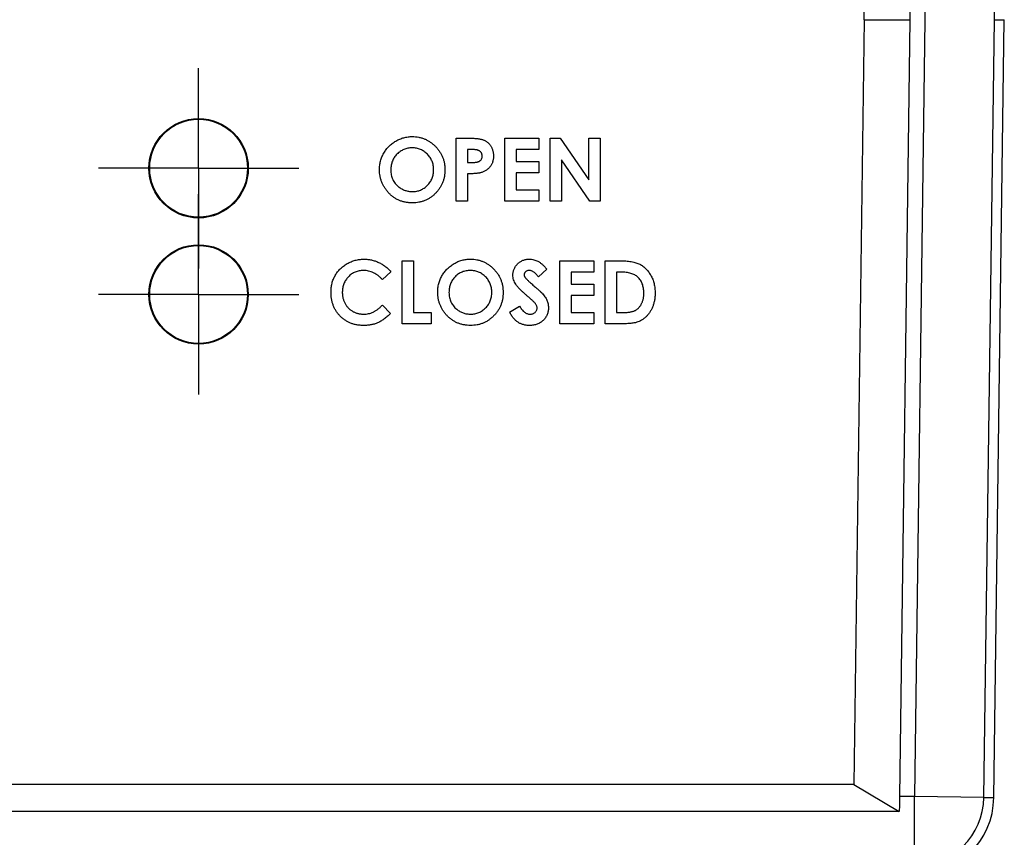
# Model space of a CAD drawing. Header units: inches. Extents: x 0.5 to 25.1, y 1 to 26.2.
# Tile 12 of 23: x 14.2 to 16.1, y 10.2 to 11.8. Entities that reach past the tile are written whole.
import ezdxf

# ---------------------------------------------------------------- set-up
doc = ezdxf.new("R2010")
doc.units = ezdxf.units.IN
doc.header["$MEASUREMENT"] = 0
doc.layers.add('SLD-0', color=179, linetype='Continuous')
doc.layers.add('SLD-0_0', color=7, linetype='Continuous')

# ---------------------------------------------------------------- blocks, each defined once
blk = doc.blocks.new('SW_CENTERMARKSYMBOL_0')
at = {"layer": 'SLD-0', "color": 7}
for p, q in [((0, 0.1), (0, 0.1984)), ((0, 0), (0, 0.1)), ((-0.1, 0), (-0.1984, 0)), ((0, 0), (-0.1, 0)), ((0, 0), (0.1, 0)), ((0, 0), (0, -0.1)), ((0.1, 0), (0.1984, 0)), ((0, -0.1), (0, -0.1984))]:
    blk.add_line(p, q, dxfattribs=at)
blk = doc.blocks.new('SW_CENTERMARKSYMBOL_1')
at = {"layer": 'SLD-0', "color": 7}
for p, q in [((0, 0.1), (0, 0.1985)), ((0, 0), (0, 0.1)), ((-0.1, 0), (-0.1985, 0)), ((0, 0), (-0.1, 0)), ((0, 0), (0.1, 0)), ((0, 0), (0, -0.1)), ((0.1, 0), (0.1985, 0)), ((0, -0.1), (0, -0.1985))]:
    blk.add_line(p, q, dxfattribs=at)

msp = doc.modelspace()

# ---------------------------------------------------------------- linework, layer by layer
at = {"layer": 'SLD-0_0', "color": 7, "linetype": 'Continuous', "lineweight": 25}
for p, q in [((15.9137, 13.3236), (15.9344, 11.7881)), ((15.9432, 13.3275), (15.964, 11.7881)), ((16.1018, 11.7881), (16.081, 13.3294)), ((15.8439, 11.7881), (15.8234, 13.3039)), ((15.8439, 11.7881), (15.8234, 10.2724)), ((15.8439, 11.7881), (15.9344, 11.7881)), ((15.9344, 11.7881), (15.9137, 10.2488)), ((15.964, 11.7881), (15.9432, 10.2488)), ((16.081, 10.2469), (16.1018, 11.7881)), ((16.1006, 10.2466), (16.1215, 11.7881)), ((16.1018, 11.7881), (16.1215, 11.7881)), ((15.035, 11.5533), (15.06, 11.5533)), ((15.035, 11.4283), (15.035, 11.5533)), ((15.1311, 11.5533), (15.1984, 11.5533)), ((15.1311, 11.4283), (15.1311, 11.5533)), ((15.1984, 11.5533), (15.1984, 11.5309)), ((15.2208, 11.5533), (15.2411, 11.5533)), ((15.2208, 11.4283), (15.2208, 11.5533)), ((15.2411, 11.5533), (15.2978, 11.4711)), ((15.2978, 11.5533), (15.3202, 11.5533)), ((15.2978, 11.4711), (15.2978, 11.5533)), ((15.3202, 11.5533), (15.3202, 11.4283)), ((15.0644, 11.5309), (15.0574, 11.5309)), ((15.0574, 11.5309), (15.0574, 11.5053)), ((15.1535, 11.5309), (15.1535, 11.5069)), ((15.1984, 11.5309), (15.1535, 11.5309)), ((15.0574, 11.5053), (15.0653, 11.5053)), ((15.1535, 11.5069), (15.1984, 11.5069)), ((15.1984, 11.5069), (15.1984, 11.4844)), ((15.2433, 11.5103), (15.2433, 11.4283)), ((15.2998, 11.4283), (15.2433, 11.5103)), ((15.0574, 11.4828), (15.0574, 11.4283)), ((15.1535, 11.4844), (15.1535, 11.4508)), ((15.1984, 11.4844), (15.1535, 11.4844)), ((15.1535, 11.4508), (15.1984, 11.4508)), ((15.1984, 11.4508), (15.1984, 11.4283)), ((15.0574, 11.4283), (15.035, 11.4283)), ((15.1984, 11.4283), (15.1311, 11.4283)), ((15.2433, 11.4283), (15.2208, 11.4283)), ((15.3202, 11.4283), (15.2998, 11.4283)), ((14.9276, 11.3104), (14.95, 11.3104)), ((14.9276, 11.1854), (14.9276, 11.3104)), ((14.95, 11.3104), (14.95, 11.2079)), ((15.2401, 11.3104), (15.3074, 11.3104)), ((15.2401, 11.1854), (15.2401, 11.3104)), ((15.3074, 11.3104), (15.3074, 11.288)), ((15.3298, 11.3104), (15.3581, 11.3104)), ((15.3298, 11.1854), (15.3298, 11.3104)), ((14.9051, 11.2888), (14.8887, 11.273)), ((15.2144, 11.2937), (15.1977, 11.2784)), ((15.2625, 11.288), (15.2625, 11.264)), ((15.3074, 11.288), (15.2625, 11.288)), ((15.3608, 11.288), (15.3523, 11.288)), ((15.3523, 11.288), (15.3523, 11.2079)), ((15.2625, 11.264), (15.3074, 11.264)), ((15.3074, 11.264), (15.3074, 11.2415)), ((15.2625, 11.2415), (15.2625, 11.2079)), ((15.3074, 11.2415), (15.2625, 11.2415)), ((14.8887, 11.2228), (14.9046, 11.2061)), ((14.95, 11.2079), (14.9853, 11.2079)), ((14.9853, 11.2079), (14.9853, 11.1854)), ((15.1407, 11.2088), (15.1605, 11.2207)), ((15.2625, 11.2079), (15.3074, 11.2079)), ((15.3074, 11.2079), (15.3074, 11.1854)), ((15.3523, 11.2079), (15.364, 11.2079)), ((14.9853, 11.1854), (14.9276, 11.1854)), ((15.3074, 11.1854), (15.2401, 11.1854)), ((15.3585, 11.1854), (15.3298, 11.1854)), ((15.8234, 10.2724), (10.1341, 10.2724)), ((15.8234, 10.2724), (15.9133, 10.2192)), ((15.9432, 10.2488), (15.9137, 10.2488)), ((16.081, 10.2469), (15.9432, 10.2488)), ((15.9432, 10.111), (15.9432, 10.2488)), ((15.9133, 10.2192), (10.0442, 10.2192))]:
    msp.add_line(p, q, dxfattribs=at)
for centre, radius in [((14.5241, 11.4938), 0.0985), ((14.5241, 11.4938), 0.097), ((14.5241, 11.2438), 0.0984), ((14.5241, 11.2438), 0.097)]:
    msp.add_circle(centre, radius, dxfattribs=at)
for radius, end in [(0.1378, 359.2267), (0.1575, 359.2482)]:
    msp.add_arc((15.9432, 10.2488), radius, 270, end, dxfattribs=at)
for points, knots in [([(14.8827, 11.4909), (14.8827, 11.4924), (14.8828, 11.4953), (14.8832, 11.4997), (14.8839, 11.5039), (14.8848, 11.5081), (14.886, 11.5122), (14.8876, 11.5162), (14.8893, 11.5201), (14.8913, 11.5239), (14.8936, 11.5275), (14.8961, 11.531), (14.8987, 11.5343), (14.9016, 11.5374), (14.9047, 11.5403), (14.908, 11.543), (14.9115, 11.5455), (14.9152, 11.5478), (14.919, 11.5498), (14.9229, 11.5516), (14.9269, 11.5532), (14.9309, 11.5544), (14.9351, 11.5554), (14.9393, 11.556), (14.9435, 11.5565), (14.9464, 11.5565), (14.9479, 11.5565)], [0, 0, 0, 0, 0.043114, 0.085683, 0.127594, 0.169059, 0.210432, 0.251811, 0.293444, 0.335381, 0.377477, 0.418688, 0.459873, 0.500873, 0.541873, 0.583212, 0.624763, 0.666988, 0.70937, 0.751103, 0.792568, 0.833545, 0.874827, 0.916018, 0.957859, 1, 1, 1, 1]), ([(14.9479, 11.5565), (14.95, 11.5565), (14.9543, 11.5564), (14.9606, 11.5554), (14.9667, 11.5539), (14.9726, 11.5518), (14.9782, 11.5491), (14.9835, 11.5458), (14.9887, 11.5418), (14.9935, 11.5374), (14.998, 11.5325), (15.0018, 11.5273), (15.0051, 11.5218), (15.0079, 11.516), (15.01, 11.51), (15.0114, 11.5037), (15.0124, 11.4972), (15.0125, 11.4927), (15.0125, 11.4905)], [0, 0, 0, 0, 0.063396, 0.125157, 0.185649, 0.245977, 0.306108, 0.367351, 0.429902, 0.49454, 0.559373, 0.62241, 0.684357, 0.745807, 0.80743, 0.869996, 0.933928, 1, 1, 1, 1]), ([(15.06, 11.5533), (15.0616, 11.5533), (15.0648, 11.5533), (15.0693, 11.5531), (15.0735, 11.5528), (15.0774, 11.5525), (15.0809, 11.5519), (15.084, 11.5513), (15.0868, 11.5506), (15.0893, 11.5497), (15.0915, 11.5486), (15.0936, 11.5475), (15.0955, 11.5462), (15.0974, 11.5448), (15.0991, 11.5432), (15.1007, 11.5415), (15.1022, 11.5397), (15.1035, 11.5377), (15.1047, 11.5355), (15.1058, 11.5333), (15.1067, 11.531), (15.1074, 11.5286), (15.108, 11.526), (15.1084, 11.5234), (15.1086, 11.5206), (15.1087, 11.5188), (15.1087, 11.5178)], [0, 0, 0, 0, 0.070781, 0.136552, 0.197012, 0.252923, 0.303687, 0.349719, 0.39124, 0.428479, 0.463057, 0.49715, 0.531002, 0.564226, 0.597701, 0.631421, 0.665597, 0.700451, 0.735881, 0.771092, 0.806975, 0.843534, 0.88094, 0.919294, 0.95918, 1, 1, 1, 1]), ([(14.9475, 11.5341), (14.946, 11.5341), (14.9432, 11.534), (14.9389, 11.5334), (14.9349, 11.5325), (14.931, 11.5311), (14.9273, 11.5293), (14.9238, 11.5272), (14.9204, 11.5247), (14.9173, 11.5219), (14.9145, 11.5187), (14.912, 11.5153), (14.9099, 11.5117), (14.9081, 11.5079), (14.9068, 11.5038), (14.9059, 11.4996), (14.9053, 11.4952), (14.9052, 11.4921), (14.9051, 11.4906)], [0, 0, 0, 0, 0.064609, 0.127512, 0.188521, 0.248708, 0.308598, 0.368812, 0.429888, 0.492802, 0.555743, 0.617485, 0.678969, 0.740198, 0.80236, 0.866245, 0.931707, 1, 1, 1, 1]), ([(14.9901, 11.4908), (14.99, 11.4922), (14.99, 11.4952), (14.9894, 11.4995), (14.9884, 11.5036), (14.987, 11.5076), (14.9853, 11.5113), (14.9832, 11.5149), (14.9806, 11.5183), (14.9777, 11.5215), (14.9746, 11.5245), (14.9712, 11.527), (14.9677, 11.5293), (14.964, 11.531), (14.9601, 11.5324), (14.9561, 11.5334), (14.9518, 11.534), (14.949, 11.5341), (14.9475, 11.5341)], [0, 0, 0, 0, 0.065939, 0.129791, 0.192175, 0.253617, 0.314719, 0.376282, 0.438973, 0.503175, 0.567329, 0.629651, 0.69065, 0.751238, 0.811754, 0.872788, 0.93554, 1, 1, 1, 1]), ([(15.0803, 11.5284), (15.08, 11.5286), (15.0791, 11.529), (15.0777, 11.5295), (15.076, 11.53), (15.0741, 11.5303), (15.072, 11.5306), (15.0697, 11.5308), (15.0672, 11.5309), (15.0654, 11.5309), (15.0644, 11.5309)], [0, 0, 0, 0, 0.0821012, 0.173825, 0.2789531, 0.3966391, 0.5273156, 0.6712981, 0.8287544, 1, 1, 1, 1]), ([(15.0653, 11.5053), (15.0668, 11.5053), (15.0694, 11.5053), (15.0731, 11.5055), (15.076, 11.5059), (15.0783, 11.5064), (15.0801, 11.5072), (15.0817, 11.5082), (15.083, 11.5094), (15.0842, 11.5107), (15.0851, 11.5123), (15.0858, 11.514), (15.0862, 11.5159), (15.0862, 11.5172), (15.0862, 11.5178)], [0, 0, 0, 0, 0.1551596, 0.285496, 0.3905028, 0.470975, 0.5384455, 0.6036553, 0.6665872, 0.7301989, 0.7949447, 0.8602284, 0.9281207, 1, 1, 1, 1]), ([(15.0862, 11.5178), (15.0862, 11.5184), (15.0862, 11.5196), (15.0859, 11.5212), (15.0854, 11.5227), (15.0848, 11.5241), (15.084, 11.5254), (15.0829, 11.5266), (15.0817, 11.5276), (15.0808, 11.5281), (15.0803, 11.5284)], [0, 0, 0, 0, 0.137788, 0.267341, 0.390444, 0.511778, 0.629509, 0.747829, 0.871885, 1, 1, 1, 1]), ([(15.1087, 11.5178), (15.1087, 11.5168), (15.1086, 11.5147), (15.1083, 11.5117), (15.1077, 11.5089), (15.107, 11.5061), (15.106, 11.5035), (15.1048, 11.501), (15.1034, 11.4987), (15.1017, 11.4965), (15.0999, 11.4945), (15.098, 11.4926), (15.0958, 11.4909), (15.0935, 11.4893), (15.0911, 11.4879), (15.0885, 11.4867), (15.0857, 11.4856), (15.0838, 11.485), (15.0829, 11.4847)], [0, 0, 0, 0, 0.068875, 0.135349, 0.199289, 0.26155, 0.322915, 0.382772, 0.442844, 0.502652, 0.562749, 0.62274, 0.682687, 0.743329, 0.805013, 0.868067, 0.933111, 1, 1, 1, 1]), ([(14.948, 11.4251), (14.9457, 11.4252), (14.9412, 11.4253), (14.9346, 11.4263), (14.9283, 11.4277), (14.9223, 11.4299), (14.9165, 11.4326), (14.9111, 11.436), (14.906, 11.44), (14.9012, 11.4445), (14.8969, 11.4495), (14.8931, 11.4547), (14.8899, 11.4602), (14.8873, 11.4659), (14.8852, 11.4718), (14.8837, 11.478), (14.8829, 11.4843), (14.8828, 11.4887), (14.8827, 11.4909)], [0, 0, 0, 0, 0.0667487, 0.131152, 0.1937322, 0.2553255, 0.3163882, 0.3780269, 0.4404057, 0.5045574, 0.5686583, 0.6309862, 0.6922881, 0.7526154, 0.8131995, 0.8740161, 0.9361584, 1, 1, 1, 1]), ([(14.9051, 11.4906), (14.9052, 11.4889), (14.9053, 11.4855), (14.906, 11.4806), (14.9072, 11.476), (14.9089, 11.4717), (14.9111, 11.4676), (14.9137, 11.4638), (14.9169, 11.4603), (14.9193, 11.4582), (14.9205, 11.4572)], [0, 0, 0, 0, 0.134807, 0.264199, 0.388462, 0.509942, 0.63041, 0.750671, 0.873455, 1, 1, 1, 1]), ([(14.948, 11.4476), (14.9494, 11.4476), (14.9522, 11.4477), (14.9564, 11.4483), (14.9604, 11.4492), (14.9642, 11.4506), (14.9679, 11.4524), (14.9714, 11.4545), (14.9747, 11.4571), (14.9778, 11.46), (14.9807, 11.4631), (14.9832, 11.4666), (14.9853, 11.4701), (14.9871, 11.4739), (14.9884, 11.4779), (14.9894, 11.482), (14.99, 11.4863), (14.99, 11.4893), (14.9901, 11.4908)], [0, 0, 0, 0, 0.064147, 0.126212, 0.186841, 0.246936, 0.307256, 0.368151, 0.430071, 0.493875, 0.557981, 0.62087, 0.682525, 0.744036, 0.805889, 0.868968, 0.933247, 1, 1, 1, 1]), ([(15.0125, 11.4905), (15.0125, 11.4882), (15.0123, 11.4838), (15.0115, 11.4773), (15.01, 11.4711), (15.0079, 11.4651), (15.0052, 11.4594), (15.002, 11.454), (14.9981, 11.4489), (14.9938, 11.444), (14.989, 11.4396), (14.9839, 11.4357), (14.9785, 11.4324), (14.9729, 11.4298), (14.9671, 11.4277), (14.9609, 11.4262), (14.9546, 11.4253), (14.9502, 11.4252), (14.948, 11.4251)], [0, 0, 0, 0, 0.065722, 0.129508, 0.191722, 0.253161, 0.314316, 0.375952, 0.43862, 0.502973, 0.567129, 0.629552, 0.690477, 0.751072, 0.811668, 0.872929, 0.935501, 1, 1, 1, 1]), ([(15.0829, 11.4847), (15.0822, 11.4846), (15.0808, 11.4842), (15.0785, 11.4839), (15.0759, 11.4835), (15.0729, 11.4833), (15.0695, 11.4831), (15.0658, 11.4829), (15.0617, 11.4828), (15.0589, 11.4828), (15.0574, 11.4828)], [0, 0, 0, 0, 0.077373, 0.167614, 0.272108, 0.390016, 0.521363, 0.667272, 0.82681, 1, 1, 1, 1]), ([(14.9205, 11.4572), (14.9215, 11.4564), (14.9235, 11.4549), (14.9267, 11.4529), (14.93, 11.4513), (14.9333, 11.4499), (14.9368, 11.4489), (14.9405, 11.4481), (14.9442, 11.4476), (14.9467, 11.4476), (14.948, 11.4476)], [0, 0, 0, 0, 0.127991, 0.253098, 0.376184, 0.498936, 0.621526, 0.745707, 0.871575, 1, 1, 1, 1]), ([(14.7866, 11.2481), (14.7866, 11.2497), (14.7866, 11.2527), (14.787, 11.2572), (14.7876, 11.2616), (14.7886, 11.2658), (14.7897, 11.2699), (14.7912, 11.2739), (14.7929, 11.2777), (14.7948, 11.2814), (14.7969, 11.285), (14.7994, 11.2883), (14.802, 11.2915), (14.8049, 11.2946), (14.8079, 11.2974), (14.8113, 11.3), (14.8148, 11.3025), (14.8185, 11.3048), (14.8224, 11.3069), (14.8264, 11.3087), (14.8304, 11.3102), (14.8346, 11.3115), (14.8388, 11.3124), (14.843, 11.3131), (14.8474, 11.3135), (14.8503, 11.3136), (14.8518, 11.3136)], [0, 0, 0, 0, 0.044663, 0.088512, 0.130926, 0.172904, 0.214, 0.254985, 0.295291, 0.335772, 0.376181, 0.416178, 0.45635, 0.496512, 0.537041, 0.578119, 0.619725, 0.662422, 0.705299, 0.74743, 0.789433, 0.831267, 0.872825, 0.91487, 0.957027, 1, 1, 1, 1]), ([(14.8518, 11.3136), (14.8531, 11.3136), (14.8556, 11.3136), (14.8593, 11.3133), (14.863, 11.3128), (14.8667, 11.312), (14.8703, 11.3112), (14.8739, 11.31), (14.8775, 11.3087), (14.881, 11.3072), (14.8844, 11.3055), (14.8877, 11.3036), (14.891, 11.3016), (14.894, 11.2993), (14.897, 11.297), (14.8999, 11.2944), (14.9026, 11.2917), (14.9043, 11.2897), (14.9051, 11.2888)], [0, 0, 0, 0, 0.062276, 0.123904, 0.185067, 0.24684, 0.308435, 0.370241, 0.432587, 0.495925, 0.559351, 0.621943, 0.684393, 0.746986, 0.809441, 0.872508, 0.935769, 1, 1, 1, 1]), ([(14.9981, 11.248), (14.9981, 11.2495), (14.9981, 11.2524), (14.9986, 11.2568), (14.9993, 11.261), (15.0002, 11.2652), (15.0014, 11.2693), (15.0029, 11.2733), (15.0047, 11.2772), (15.0067, 11.281), (15.009, 11.2846), (15.0114, 11.2881), (15.0141, 11.2914), (15.017, 11.2945), (15.0201, 11.2974), (15.0234, 11.3001), (15.0269, 11.3026), (15.0306, 11.3049), (15.0344, 11.3069), (15.0383, 11.3087), (15.0423, 11.3103), (15.0463, 11.3115), (15.0504, 11.3125), (15.0546, 11.3131), (15.0589, 11.3136), (15.0618, 11.3136), (15.0632, 11.3136)], [0, 0, 0, 0, 0.043114, 0.085683, 0.127594, 0.169059, 0.210432, 0.251811, 0.293444, 0.335381, 0.377477, 0.418688, 0.459873, 0.500873, 0.541873, 0.583212, 0.624763, 0.666988, 0.70937, 0.751103, 0.792568, 0.833545, 0.874827, 0.916018, 0.957859, 1, 1, 1, 1]), ([(15.0632, 11.3136), (15.0654, 11.3136), (15.0697, 11.3135), (15.076, 11.3125), (15.0821, 11.311), (15.0879, 11.3089), (15.0936, 11.3062), (15.0989, 11.3029), (15.1041, 11.2989), (15.1089, 11.2945), (15.1134, 11.2896), (15.1172, 11.2844), (15.1205, 11.2789), (15.1233, 11.2731), (15.1253, 11.2671), (15.1268, 11.2608), (15.1277, 11.2543), (15.1278, 11.2498), (15.1279, 11.2476)], [0, 0, 0, 0, 0.063396, 0.125157, 0.185649, 0.245977, 0.306108, 0.367351, 0.429902, 0.49454, 0.559373, 0.62241, 0.684357, 0.745807, 0.80743, 0.869996, 0.933928, 1, 1, 1, 1]), ([(15.1471, 11.2819), (15.1472, 11.283), (15.1472, 11.2851), (15.1477, 11.2882), (15.1484, 11.2912), (15.1494, 11.2941), (15.1508, 11.2968), (15.1524, 11.2995), (15.1543, 11.302), (15.1565, 11.3043), (15.159, 11.3065), (15.1615, 11.3084), (15.1643, 11.31), (15.1671, 11.3114), (15.1701, 11.3124), (15.1733, 11.3131), (15.1766, 11.3136), (15.1788, 11.3136), (15.1799, 11.3136)], [0, 0, 0, 0, 0.063173, 0.124457, 0.184841, 0.244567, 0.304319, 0.3652, 0.427421, 0.491262, 0.555499, 0.618605, 0.680495, 0.742473, 0.804991, 0.868252, 0.932887, 1, 1, 1, 1]), ([(15.1799, 11.3136), (15.1814, 11.3136), (15.1843, 11.3135), (15.1887, 11.3126), (15.1929, 11.3113), (15.1963, 11.3097), (15.199, 11.3082), (15.2011, 11.3068), (15.2032, 11.3051), (15.2054, 11.3033), (15.2076, 11.3012), (15.2099, 11.2989), (15.2122, 11.2964), (15.2137, 11.2946), (15.2144, 11.2937)], [0, 0, 0, 0, 0.10691, 0.212977, 0.319777, 0.428556, 0.485857, 0.546559, 0.611431, 0.679821, 0.753159, 0.830753, 0.913133, 1, 1, 1, 1]), ([(15.3581, 11.3104), (15.3603, 11.3104), (15.3646, 11.3104), (15.3707, 11.3101), (15.3765, 11.3095), (15.3818, 11.3088), (15.3866, 11.3079), (15.3911, 11.3067), (15.3951, 11.3054), (15.3987, 11.3037), (15.402, 11.3019), (15.4051, 11.2998), (15.408, 11.2974), (15.4109, 11.2948), (15.4135, 11.2919), (15.416, 11.2888), (15.4184, 11.2853), (15.4206, 11.2817), (15.4226, 11.2779), (15.4244, 11.2738), (15.4259, 11.2696), (15.4271, 11.2652), (15.428, 11.2607), (15.4287, 11.256), (15.4291, 11.2511), (15.4292, 11.2479), (15.4292, 11.2462)], [0, 0, 0, 0, 0.060148, 0.116267, 0.168654, 0.217399, 0.262434, 0.303933, 0.34226, 0.377441, 0.411406, 0.445398, 0.479766, 0.514584, 0.550214, 0.587001, 0.624663, 0.663615, 0.703456, 0.74345, 0.784013, 0.825133, 0.867265, 0.910306, 0.954424, 1, 1, 1, 1]), ([(14.8509, 11.2912), (14.8495, 11.2912), (14.8466, 11.2911), (14.8424, 11.2905), (14.8384, 11.2895), (14.8346, 11.2882), (14.8309, 11.2864), (14.8275, 11.2843), (14.8241, 11.2817), (14.8211, 11.2788), (14.8182, 11.2757), (14.8158, 11.2723), (14.8137, 11.2687), (14.812, 11.265), (14.8106, 11.261), (14.8097, 11.2569), (14.8091, 11.2526), (14.809, 11.2497), (14.809, 11.2482)], [0, 0, 0, 0, 0.064715, 0.127707, 0.188882, 0.249158, 0.309661, 0.370225, 0.432332, 0.495782, 0.559304, 0.621861, 0.683322, 0.744523, 0.806088, 0.868994, 0.933419, 1, 1, 1, 1]), ([(14.8887, 11.273), (14.8873, 11.2745), (14.8846, 11.2773), (14.8802, 11.281), (14.8756, 11.2841), (14.871, 11.2867), (14.8661, 11.2887), (14.8612, 11.2902), (14.8561, 11.2911), (14.8527, 11.2912), (14.8509, 11.2912)], [0, 0, 0, 0, 0.139406, 0.272304, 0.399525, 0.522811, 0.642663, 0.761023, 0.879801, 1, 1, 1, 1]), ([(15.0629, 11.2912), (15.0614, 11.2912), (15.0585, 11.2911), (15.0543, 11.2905), (15.0502, 11.2896), (15.0464, 11.2882), (15.0427, 11.2865), (15.0391, 11.2843), (15.0358, 11.2818), (15.0327, 11.279), (15.0299, 11.2758), (15.0274, 11.2724), (15.0253, 11.2688), (15.0235, 11.265), (15.0222, 11.2609), (15.0212, 11.2567), (15.0206, 11.2523), (15.0206, 11.2492), (15.0205, 11.2477)], [0, 0, 0, 0, 0.064609, 0.127512, 0.188521, 0.248708, 0.308598, 0.368812, 0.429888, 0.492802, 0.555743, 0.617485, 0.678969, 0.740198, 0.80236, 0.866245, 0.931707, 1, 1, 1, 1]), ([(15.1055, 11.2479), (15.1054, 11.2493), (15.1053, 11.2523), (15.1048, 11.2566), (15.1038, 11.2607), (15.1024, 11.2647), (15.1007, 11.2684), (15.0985, 11.272), (15.096, 11.2754), (15.0931, 11.2787), (15.09, 11.2816), (15.0866, 11.2841), (15.0831, 11.2864), (15.0793, 11.2881), (15.0755, 11.2895), (15.0714, 11.2905), (15.0672, 11.2911), (15.0643, 11.2912), (15.0629, 11.2912)], [0, 0, 0, 0, 0.065939, 0.129791, 0.192175, 0.253617, 0.314719, 0.376282, 0.438973, 0.503175, 0.567329, 0.629651, 0.69065, 0.751238, 0.811754, 0.872788, 0.93554, 1, 1, 1, 1]), ([(15.1797, 11.2912), (15.179, 11.2912), (15.1776, 11.2911), (15.1756, 11.2907), (15.1739, 11.2898), (15.1724, 11.2887), (15.1712, 11.2874), (15.1702, 11.2861), (15.1697, 11.2846), (15.1696, 11.2835), (15.1696, 11.283)], [0, 0, 0, 0, 0.148126, 0.285993, 0.416634, 0.54738, 0.671583, 0.784401, 0.893266, 1, 1, 1, 1]), ([(15.1696, 11.283), (15.1696, 11.2825), (15.1696, 11.2814), (15.1701, 11.2799), (15.1707, 11.2784), (15.1713, 11.2775), (15.1716, 11.277)], [0, 0, 0, 0, 0.241881, 0.487115, 0.737838, 1, 1, 1, 1]), ([(15.1977, 11.2784), (15.1969, 11.2794), (15.1956, 11.2813), (15.1933, 11.284), (15.1911, 11.2862), (15.1889, 11.288), (15.1866, 11.2894), (15.1843, 11.2904), (15.182, 11.2911), (15.1804, 11.2912), (15.1797, 11.2912)], [0, 0, 0, 0, 0.16242, 0.311824, 0.448433, 0.573381, 0.689077, 0.797573, 0.900293, 1, 1, 1, 1]), ([(15.395, 11.278), (15.394, 11.2788), (15.3921, 11.2805), (15.3888, 11.2825), (15.3851, 11.2842), (15.381, 11.2856), (15.3765, 11.2867), (15.3716, 11.2874), (15.3664, 11.2879), (15.3627, 11.288), (15.3608, 11.288)], [0, 0, 0, 0, 0.101663, 0.207636, 0.318745, 0.43668, 0.563507, 0.698681, 0.844447, 1, 1, 1, 1]), ([(15.1786, 11.2381), (15.177, 11.2394), (15.174, 11.242), (15.1697, 11.2458), (15.1658, 11.2494), (15.1624, 11.2527), (15.1593, 11.2558), (15.1568, 11.2587), (15.1547, 11.2613), (15.1524, 11.2644), (15.1503, 11.2682), (15.1485, 11.2728), (15.1473, 11.2774), (15.1472, 11.2804), (15.1471, 11.2819)], [0, 0, 0, 0, 0.112125, 0.215201, 0.309902, 0.395959, 0.473447, 0.54214, 0.602523, 0.654726, 0.747804, 0.835278, 0.918925, 1, 1, 1, 1]), ([(15.1716, 11.277), (15.1719, 11.2767), (15.1726, 11.2758), (15.1739, 11.2745), (15.1754, 11.2729), (15.1774, 11.271), (15.1797, 11.2689), (15.1824, 11.2665), (15.1854, 11.2638), (15.1875, 11.2619), (15.1886, 11.2609)], [0, 0, 0, 0, 0.059234, 0.136349, 0.233805, 0.349411, 0.483179, 0.635967, 0.809243, 1, 1, 1, 1]), ([(15.4067, 11.2466), (15.4067, 11.2482), (15.4067, 11.2514), (15.4061, 11.2561), (15.4052, 11.2604), (15.4039, 11.2645), (15.4022, 11.2684), (15.4002, 11.2719), (15.3978, 11.2751), (15.3959, 11.277), (15.395, 11.278)], [0, 0, 0, 0, 0.142277, 0.277429, 0.406477, 0.530595, 0.650143, 0.766851, 0.883502, 1, 1, 1, 1]), ([(14.8515, 11.1822), (14.8491, 11.1823), (14.8446, 11.1824), (14.8379, 11.1833), (14.8315, 11.1847), (14.8255, 11.1868), (14.8198, 11.1894), (14.8144, 11.1926), (14.8093, 11.1963), (14.8047, 11.2007), (14.8004, 11.2054), (14.7967, 11.2105), (14.7936, 11.216), (14.791, 11.2218), (14.789, 11.228), (14.7876, 11.2344), (14.7867, 11.2412), (14.7866, 11.2458), (14.7866, 11.2481)], [0, 0, 0, 0, 0.067376, 0.131837, 0.194461, 0.255346, 0.315588, 0.375627, 0.436138, 0.497779, 0.55947, 0.620278, 0.680788, 0.741492, 0.803215, 0.866493, 0.93191, 1, 1, 1, 1]), ([(14.809, 11.2482), (14.809, 11.2471), (14.809, 11.2451), (14.8093, 11.242), (14.8097, 11.2391), (14.8103, 11.2362), (14.8111, 11.2335), (14.812, 11.2308), (14.8131, 11.2282), (14.8143, 11.2257), (14.8157, 11.2233), (14.8173, 11.221), (14.819, 11.2189), (14.8208, 11.2169), (14.8228, 11.215), (14.8249, 11.2133), (14.8272, 11.2117), (14.8295, 11.2102), (14.832, 11.2089), (14.8346, 11.2078), (14.8372, 11.2068), (14.8399, 11.206), (14.8427, 11.2054), (14.8455, 11.205), (14.8484, 11.2047), (14.8504, 11.2047), (14.8514, 11.2047)], [0, 0, 0, 0, 0.045986, 0.090639, 0.134485, 0.177331, 0.219265, 0.260785, 0.302317, 0.343436, 0.384181, 0.424376, 0.464181, 0.504012, 0.543822, 0.583802, 0.624419, 0.665548, 0.706675, 0.747827, 0.788895, 0.830219, 0.871707, 0.913734, 0.956588, 1, 1, 1, 1]), ([(15.0634, 11.1822), (15.0611, 11.1823), (15.0566, 11.1824), (15.05, 11.1834), (15.0437, 11.1848), (15.0377, 11.187), (15.0319, 11.1897), (15.0265, 11.1931), (15.0214, 11.1971), (15.0166, 11.2016), (15.0123, 11.2066), (15.0085, 11.2118), (15.0053, 11.2173), (15.0027, 11.223), (15.0006, 11.2289), (14.9991, 11.2351), (14.9983, 11.2415), (14.9982, 11.2458), (14.9981, 11.248)], [0, 0, 0, 0, 0.0667487, 0.131152, 0.1937322, 0.2553255, 0.3163882, 0.3780269, 0.4404057, 0.5045574, 0.5686583, 0.6309862, 0.6922881, 0.7526154, 0.8131995, 0.8740161, 0.9361584, 1, 1, 1, 1]), ([(15.0205, 11.2477), (15.0206, 11.246), (15.0207, 11.2426), (15.0214, 11.2377), (15.0226, 11.2331), (15.0243, 11.2288), (15.0265, 11.2247), (15.0291, 11.2209), (15.0323, 11.2174), (15.0347, 11.2153), (15.0359, 11.2143)], [0, 0, 0, 0, 0.1348068, 0.2641991, 0.3884618, 0.5099421, 0.6304096, 0.750671, 0.8734547, 1, 1, 1, 1]), ([(15.0633, 11.2047), (15.0648, 11.2047), (15.0676, 11.2048), (15.0718, 11.2054), (15.0757, 11.2064), (15.0796, 11.2077), (15.0832, 11.2095), (15.0867, 11.2116), (15.0901, 11.2142), (15.0932, 11.2171), (15.0961, 11.2202), (15.0986, 11.2237), (15.1007, 11.2272), (15.1024, 11.231), (15.1038, 11.235), (15.1047, 11.2391), (15.1054, 11.2434), (15.1054, 11.2464), (15.1055, 11.2479)], [0, 0, 0, 0, 0.0641474, 0.1262121, 0.1868413, 0.2469359, 0.3072564, 0.3681505, 0.4300708, 0.4938754, 0.5579807, 0.6208695, 0.6825247, 0.7440357, 0.8058887, 0.8689681, 0.9332474, 1, 1, 1, 1]), ([(15.1279, 11.2476), (15.1278, 11.2453), (15.1277, 11.2409), (15.1268, 11.2344), (15.1253, 11.2282), (15.1233, 11.2222), (15.1206, 11.2165), (15.1174, 11.2111), (15.1135, 11.206), (15.1091, 11.2011), (15.1043, 11.1967), (15.0993, 11.1928), (15.0939, 11.1896), (15.0883, 11.1869), (15.0824, 11.1848), (15.0763, 11.1833), (15.0699, 11.1824), (15.0656, 11.1823), (15.0634, 11.1822)], [0, 0, 0, 0, 0.065722, 0.129508, 0.191722, 0.253161, 0.314316, 0.375952, 0.43862, 0.502973, 0.567129, 0.629552, 0.690477, 0.751072, 0.811668, 0.872929, 0.935501, 1, 1, 1, 1]), ([(15.1886, 11.2609), (15.1897, 11.26), (15.1917, 11.2583), (15.1945, 11.2558), (15.197, 11.2536), (15.1992, 11.2517), (15.201, 11.25), (15.2026, 11.2486), (15.2037, 11.2475), (15.2044, 11.2468), (15.2047, 11.2465)], [0, 0, 0, 0, 0.192953, 0.366184, 0.520457, 0.655012, 0.770624, 0.865677, 0.942675, 1, 1, 1, 1]), ([(15.2047, 11.2465), (15.2058, 11.2453), (15.2079, 11.243), (15.2107, 11.2394), (15.213, 11.236), (15.2147, 11.2325), (15.2161, 11.229), (15.217, 11.2254), (15.2175, 11.2217), (15.2176, 11.2191), (15.2176, 11.2178)], [0, 0, 0, 0, 0.150833, 0.289954, 0.417139, 0.535255, 0.648751, 0.762405, 0.879827, 1, 1, 1, 1]), ([(15.4292, 11.2462), (15.4291, 11.2438), (15.429, 11.2392), (15.4281, 11.2324), (15.4266, 11.2259), (15.4245, 11.2197), (15.4219, 11.2139), (15.4188, 11.2085), (15.4152, 11.2037), (15.4112, 11.1995), (15.4069, 11.1958), (15.4024, 11.1927), (15.3977, 11.1902), (15.3935, 11.1887), (15.3899, 11.1877), (15.3867, 11.1871), (15.3832, 11.1866), (15.3791, 11.1862), (15.3746, 11.1858), (15.3696, 11.1856), (15.3642, 11.1855), (15.3605, 11.1854), (15.3585, 11.1854)], [0, 0, 0, 0, 0.0657729, 0.1294779, 0.1914301, 0.2524457, 0.311787, 0.3688175, 0.4240915, 0.4784921, 0.5313937, 0.582004, 0.6312013, 0.679503, 0.7055614, 0.7352217, 0.7691325, 0.8068583, 0.8489298, 0.8951167, 0.9454698, 1, 1, 1, 1]), ([(15.364, 11.2079), (15.3654, 11.2079), (15.3681, 11.2079), (15.3719, 11.2081), (15.3755, 11.2083), (15.3788, 11.2088), (15.3818, 11.2093), (15.3845, 11.21), (15.3869, 11.2107), (15.389, 11.2116), (15.391, 11.2127), (15.3928, 11.2139), (15.3945, 11.2152), (15.3962, 11.2168), (15.3977, 11.2185), (15.3992, 11.2203), (15.4006, 11.2223), (15.4018, 11.2245), (15.403, 11.2268), (15.404, 11.2292), (15.4049, 11.2318), (15.4056, 11.2345), (15.4061, 11.2373), (15.4065, 11.2403), (15.4067, 11.2434), (15.4067, 11.2455), (15.4067, 11.2466)], [0, 0, 0, 0, 0.062615, 0.120429, 0.174199, 0.223725, 0.269028, 0.310765, 0.348115, 0.382378, 0.414753, 0.447195, 0.480045, 0.513739, 0.547963, 0.582918, 0.619315, 0.657124, 0.695687, 0.735514, 0.775823, 0.817652, 0.860743, 0.905387, 0.951998, 1, 1, 1, 1]), ([(15.1952, 11.2165), (15.1952, 11.2172), (15.1951, 11.2187), (15.1945, 11.2208), (15.1935, 11.223), (15.1924, 11.2247), (15.1912, 11.2262), (15.1901, 11.2275), (15.1887, 11.2289), (15.1872, 11.2305), (15.1854, 11.2322), (15.1833, 11.234), (15.1811, 11.236), (15.1795, 11.2374), (15.1786, 11.2381)], [0, 0, 0, 0, 0.076347, 0.155091, 0.238352, 0.328404, 0.379384, 0.439618, 0.509831, 0.588875, 0.677436, 0.775547, 0.882636, 1, 1, 1, 1]), ([(14.8514, 11.2047), (14.853, 11.2047), (14.8563, 11.2048), (14.8611, 11.2056), (14.8657, 11.2068), (14.8694, 11.2082), (14.8723, 11.2096), (14.8745, 11.211), (14.8767, 11.2124), (14.879, 11.2141), (14.8814, 11.216), (14.8838, 11.2181), (14.8862, 11.2204), (14.8879, 11.222), (14.8887, 11.2228)], [0, 0, 0, 0, 0.117048, 0.22997, 0.340704, 0.449355, 0.505557, 0.565303, 0.628205, 0.694729, 0.765019, 0.83958, 0.91775, 1, 1, 1, 1]), ([(14.9046, 11.2061), (14.9035, 11.205), (14.9013, 11.2029), (14.898, 11.1999), (14.8947, 11.1972), (14.8915, 11.1947), (14.8883, 11.1925), (14.8852, 11.1906), (14.8821, 11.1889), (14.879, 11.1874), (14.8759, 11.1862), (14.8727, 11.1851), (14.8695, 11.1842), (14.8661, 11.1835), (14.8626, 11.1829), (14.859, 11.1825), (14.8552, 11.1823), (14.8527, 11.1822), (14.8515, 11.1822)], [0, 0, 0, 0, 0.077783, 0.151816, 0.22254, 0.290278, 0.354641, 0.415798, 0.474709, 0.530426, 0.58558, 0.640906, 0.697901, 0.75542, 0.814521, 0.874462, 0.93667, 1, 1, 1, 1]), ([(15.0359, 11.2143), (15.0369, 11.2135), (15.0389, 11.212), (15.0421, 11.21), (15.0453, 11.2084), (15.0487, 11.207), (15.0522, 11.206), (15.0558, 11.2052), (15.0596, 11.2048), (15.0621, 11.2047), (15.0633, 11.2047)], [0, 0, 0, 0, 0.127991, 0.253098, 0.376184, 0.498936, 0.621526, 0.745707, 0.871575, 1, 1, 1, 1]), ([(15.1801, 11.1822), (15.179, 11.1822), (15.1769, 11.1823), (15.1738, 11.1826), (15.1708, 11.1831), (15.1679, 11.1838), (15.1651, 11.1847), (15.1624, 11.1858), (15.1598, 11.1871), (15.1573, 11.1886), (15.1549, 11.1904), (15.1526, 11.1923), (15.1504, 11.1945), (15.1483, 11.1969), (15.1463, 11.1996), (15.1443, 11.2024), (15.1424, 11.2055), (15.1413, 11.2077), (15.1407, 11.2088)], [0, 0, 0, 0, 0.063551, 0.125868, 0.18624, 0.244977, 0.303358, 0.36123, 0.418489, 0.475937, 0.534204, 0.594059, 0.655469, 0.718772, 0.784975, 0.853522, 0.925182, 1, 1, 1, 1]), ([(15.1605, 11.2207), (15.1612, 11.2194), (15.1626, 11.217), (15.1649, 11.2137), (15.1674, 11.2109), (15.1699, 11.2087), (15.1725, 11.2069), (15.1752, 11.2056), (15.1781, 11.2048), (15.18, 11.2047), (15.1809, 11.2047)], [0, 0, 0, 0, 0.160458, 0.307612, 0.442139, 0.566229, 0.681222, 0.789558, 0.895029, 1, 1, 1, 1]), ([(15.2176, 11.2178), (15.2176, 11.2165), (15.2176, 11.2141), (15.217, 11.2104), (15.2163, 11.207), (15.2151, 11.2037), (15.2136, 11.2006), (15.2118, 11.1976), (15.2097, 11.1948), (15.2073, 11.1923), (15.2046, 11.1899), (15.2017, 11.1878), (15.1986, 11.1861), (15.1952, 11.1847), (15.1917, 11.1836), (15.188, 11.1828), (15.1841, 11.1823), (15.1815, 11.1823), (15.1801, 11.1822)], [0, 0, 0, 0, 0.0652009, 0.1279265, 0.1890469, 0.2485437, 0.3076071, 0.3672477, 0.4269631, 0.4886171, 0.5503919, 0.6113307, 0.6725561, 0.7340242, 0.7973406, 0.8622496, 0.9296255, 1, 1, 1, 1]), ([(15.1809, 11.2047), (15.1819, 11.2047), (15.1838, 11.2048), (15.1865, 11.2055), (15.189, 11.2066), (15.1911, 11.2082), (15.1929, 11.21), (15.1942, 11.212), (15.1951, 11.2142), (15.1952, 11.2157), (15.1952, 11.2165)], [0, 0, 0, 0, 0.141986, 0.275473, 0.404346, 0.53543, 0.661427, 0.777867, 0.88828, 1, 1, 1, 1]), ([(16.081, 10.2469), (16.0832, 10.2469), (16.0878, 10.2468), (16.0944, 10.2467), (16.0996, 10.2466), (16.1003, 10.2466), (16.1006, 10.2466)], [0, 0, 0, 0, 0.210437, 0.430181, 0.730013, 1, 1, 1, 1])]:
    msp.add_open_spline(points, degree=3, knots=knots, dxfattribs=at)
msp.add_open_spline([(15.9137, 10.2488), (15.9136, 10.244), (15.9135, 10.2343), (15.9133, 10.2243), (15.9133, 10.2192)], degree=3, dxfattribs=at)

# ---------------------------------------------------------------- block references
at = {"color": 7, "linetype": 'Continuous'}
for name, p in [('SW_CENTERMARKSYMBOL_1', (14.5241, 11.4938)), ('SW_CENTERMARKSYMBOL_0', (14.5241, 11.2438))]:
    msp.add_blockref(name, p, dxfattribs=at)

doc.saveas('drawing.dxf')
